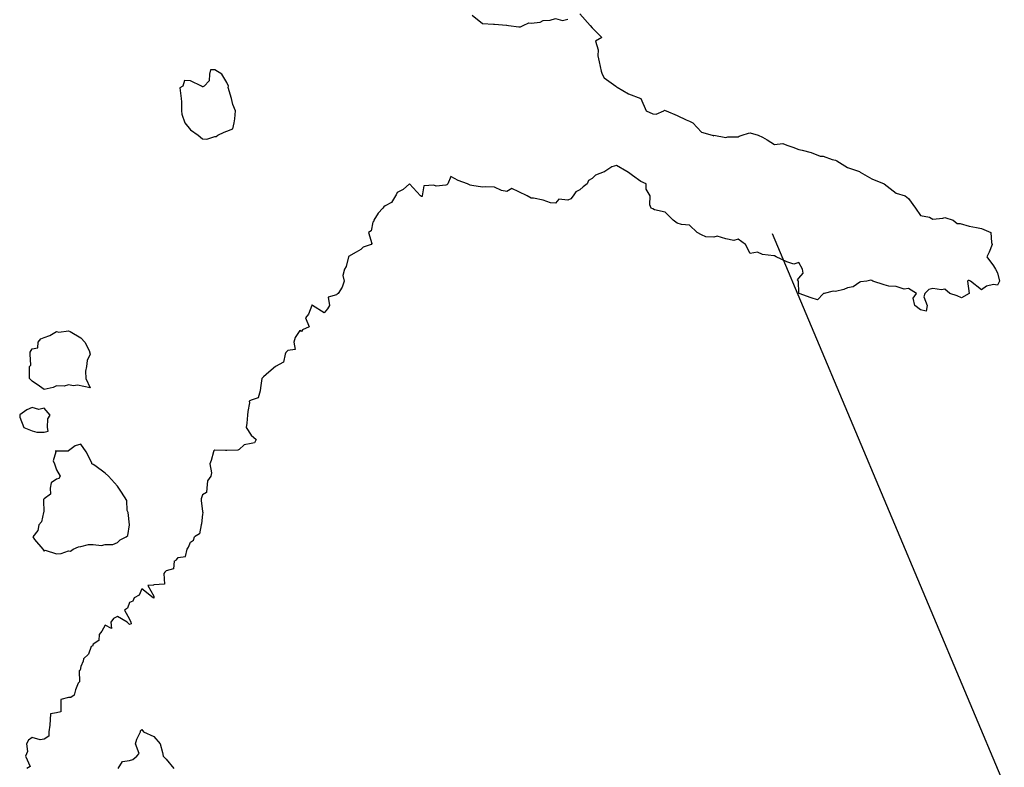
# Model space of a CAD drawing. Header units: inches. Extents: x 158323 to 160611, y 432808 to 437248.
# Tile 129 of 228: x 159292 to 159332, y 436957 to 436987. Entities that reach past the tile are written whole.
import ezdxf

# ---------------------------------------------------------------- set-up
doc = ezdxf.new("R2010")
doc.units = ezdxf.units.IN
doc.header["$MEASUREMENT"] = 0
doc.linetypes.add('CENTER', pattern=[0])
for name, color, linetype, lineweight in [('Hoogtelijn-bestaand 6.00 M', 7, 'Continuous', 15), ('Hoogtelijn-bestaand 7.00 M', 7, 'Continuous', 15), ('Profielen', 3, 'Continuous', 60)]:
    doc.layers.add(name, color=color, linetype=linetype, lineweight=lineweight)

msp = doc.modelspace()

# ---------------------------------------------------------------- linework, layer by layer
at = {"layer": 'Hoogtelijn-bestaand 6.00 M', "color": 252, "linetype": 'Continuous', "lineweight": 25}
for p, q in [((159298.88, 436966.121, 6), (159298.922, 436966.25, 6)), ((159298.55, 436965.45, 6), (159298.618, 436965.75, 6)), ((159298.618, 436965.75, 6), (159298.667, 436965.833, 6)), ((159298.667, 436965.833, 6), (159298.75, 436966.034, 6)), ((159298.75, 436966.034, 6), (159298.88, 436966.121, 6)), ((159298.186, 436965.314, 6), (159298.25, 436965.41, 6)), ((159298.25, 436965.41, 6), (159298.55, 436965.45, 6)), ((159298.082, 436965.25, 6), (159298.186, 436965.314, 6))]:
    msp.add_line(p, q, dxfattribs=at)
for points in [[(159314.75, 436987.721, 6), (159315.171, 436987.25, 6), (159315.25, 436987.156, 6), (159315.656, 436986.75, 6), (159315.398, 436986.602, 6), (159315.496, 436986.25, 6), (159315.492, 436986.008, 6), (159315.547, 436985.75, 6), (159315.623, 436985.377, 6), (159315.664, 436985.25, 6), (159315.75, 436985.102, 6), (159316.225, 436984.75, 6), (159316.25, 436984.734, 6), (159316.283, 436984.717, 6), (159316.75, 436984.442, 6), (159317.25, 436984.25, 6), (159317.478, 436983.75, 6), (159317.75, 436983.62, 6), (159317.891, 436983.61, 6), (159318.196, 436983.75, 6), (159318.228, 436983.772, 6), (159318.25, 436983.763, 6), (159318.302, 436983.75, 6), (159318.75, 436983.547, 6), (159319.122, 436983.379, 6), (159319.25, 436983.32, 6), (159319.391, 436983.25, 6), (159319.75, 436982.867, 6), (159320.188, 436982.75, 6), (159320.25, 436982.719, 6), (159320.261, 436982.739, 6), (159320.75, 436982.645, 6), (159320.823, 436982.677, 6), (159321.25, 436982.682, 6), (159321.302, 436982.698, 6), (159321.417, 436982.75, 6), (159321.676, 436982.824, 6), (159321.75, 436982.835, 6), (159322.073, 436982.75, 6), (159322.25, 436982.662, 6), (159322.45, 436982.55, 6), (159322.75, 436982.357, 6), (159323.094, 436982.406, 6), (159323.25, 436982.335, 6), (159323.5, 436982.25, 6), (159323.75, 436982.151, 6), (159323.877, 436982.123, 6), (159324.25, 436982.039, 6), (159324.622, 436981.878, 6), (159324.75, 436981.888, 6), (159325.117, 436981.75, 6), (159325.25, 436981.713, 6), (159325.303, 436981.697, 6), (159325.75, 436981.424, 6), (159326.235, 436981.25, 6), (159326.25, 436981.234, 6), (159326.271, 436981.23, 6), (159326.75, 436980.949, 6), (159327.25, 436980.75, 6), (159327.75, 436980.361, 6), (159328.116, 436980.25, 6), (159328.25, 436980.142, 6), (159328.536, 436979.75, 6), (159328.75, 436979.444, 6), (159329.116, 436979.384, 6), (159329.25, 436979.297, 6), (159329.661, 436979.339, 6), (159329.75, 436979.363, 6), (159330.088, 436979.25, 6), (159330.25, 436979.112, 6), (159330.375, 436979.125, 6), (159330.75, 436979.012, 6), (159331.039, 436978.961, 6), (159331.25, 436978.907, 6), (159331.629, 436978.75, 6), (159331.657, 436978.343, 6), (159331.692, 436978.25, 6), (159331.562, 436977.938, 6), (159331.476, 436977.75, 6), (159331.75, 436977.379, 6), (159331.826, 436977.25, 6), (159331.91, 436977.09, 6), (159331.992, 436976.75, 6), (159331.907, 436976.593, 6), (159331.75, 436976.612, 6), (159331.45, 436976.55, 6), (159331.25, 436976.391, 6), (159330.799, 436976.75, 6), (159330.75, 436976.779, 6), (159330.716, 436976.784, 6), (159330.671, 436976.75, 6), (159330.75, 436976.25, 6), (159330.435, 436976.065, 6), (159330.25, 436976.15, 6), (159329.95, 436976.25, 6), (159329.75, 436976.427, 6), (159329.609, 436976.391, 6), (159329.25, 436976.448, 6), (159329.09, 436976.41, 6), (159328.922, 436976.25, 6), (159328.886, 436976.114, 6), (159329.015, 436975.75, 6), (159328.975, 436975.525, 6), (159328.75, 436975.569, 6), (159328.506, 436975.75, 6), (159328.444, 436976.056, 6), (159328.578, 436976.25, 6), (159328.25, 436976.444, 6), (159328.079, 436976.421, 6), (159327.75, 436976.526, 6), (159327.449, 436976.551, 6), (159327.25, 436976.6, 6), (159326.787, 436976.75, 6), (159326.75, 436976.779, 6), (159326.71, 436976.79, 6), (159326.542, 436976.75, 6), (159326.278, 436976.722, 6), (159326.25, 436976.712, 6), (159325.985, 436976.516, 6), (159325.75, 436976.473, 6), (159325.594, 436976.406, 6), (159325.25, 436976.32, 6), (159325.159, 436976.341, 6), (159324.792, 436976.25, 6), (159324.758, 436976.242, 6), (159324.75, 436976.235, 6), (159324.52, 436975.98, 6), (159324.25, 436976.067, 6), (159323.758, 436976.242, 6), (159323.75, 436976.246, 6), (159323.745, 436976.25, 6), (159323.746, 436976.254, 6), (159323.727, 436976.75, 6), (159323.688, 436976.812, 6), (159323.75, 436976.87, 6), (159323.924, 436977.076, 6), (159323.891, 436977.25, 6), (159323.75, 436977.52, 6), (159323.547, 436977.453, 6), (159323.25, 436977.551, 6), (159322.815, 436977.75, 6), (159322.75, 436977.793, 6), (159322.713, 436977.787, 6), (159322.25, 436977.848, 6), (159322.054, 436977.946, 6), (159321.75, 436977.882, 6), (159321.554, 436978.25, 6), (159321.25, 436978.473, 6), (159321.074, 436978.426, 6), (159320.75, 436978.494, 6), (159320.396, 436978.604, 6), (159320.25, 436978.559, 6), (159319.925, 436978.575, 6), (159319.75, 436978.65, 6), (159319.567, 436978.75, 6), (159319.25, 436979.046, 6), (159318.924, 436979.076, 6), (159318.75, 436979.138, 6), (159318.59, 436979.25, 6), (159318.25, 436979.585, 6), (159317.815, 436979.685, 6), (159317.75, 436979.715, 6), (159317.683, 436979.75, 6), (159317.622, 436979.878, 6), (159317.639, 436980.25, 6), (159317.472, 436980.528, 6), (159317.472, 436980.75, 6), (159317.25, 436980.843, 6), (159316.917, 436981.083, 6), (159316.75, 436981.208, 6), (159316.679, 436981.25, 6), (159316.25, 436981.495, 6), (159316.062, 436981.438, 6), (159315.77, 436981.25, 6), (159315.757, 436981.243, 6), (159315.75, 436981.245, 6), (159315.392, 436981.108, 6), (159315.25, 436980.968, 6), (159315.112, 436980.888, 6), (159315.049, 436980.75, 6), (159314.883, 436980.617, 6), (159314.75, 436980.503, 6), (159314.583, 436980.417, 6), (159314.48, 436980.25, 6), (159314.375, 436980.125, 6), (159314.25, 436980.071, 6), (159313.884, 436980.116, 6), (159313.75, 436979.955, 6), (159313.539, 436979.961, 6), (159313.25, 436980.073, 6), (159312.842, 436980.158, 6), (159312.75, 436980.162, 6), (159312.583, 436980.25, 6), (159312.25, 436980.414, 6), (159311.95, 436980.55, 6), (159311.75, 436980.434, 6), (159311.531, 436980.469, 6), (159311.25, 436980.614, 6), (159310.875, 436980.625, 6), (159310.75, 436980.607, 6), (159310.315, 436980.685, 6), (159310.25, 436980.688, 6), (159310.135, 436980.75, 6), (159309.75, 436980.889, 6), (159309.456, 436981.044, 6), (159309.333, 436980.75, 6), (159309.292, 436980.708, 6), (159309.25, 436980.695, 6), (159308.85, 436980.65, 6), (159308.75, 436980.69, 6), (159308.336, 436980.664, 6), (159308.267, 436980.25, 6), (159308.275, 436980.225, 6), (159308.25, 436980.227, 6), (159308.208, 436980.25, 6), (159307.75, 436980.75, 6), (159307.488, 436980.512, 6), (159307.25, 436980.393, 6), (159307.208, 436980.292, 6), (159307.176, 436980.25, 6), (159307.018, 436979.982, 6), (159306.75, 436979.839, 6), (159306.702, 436979.798, 6), (159306.65, 436979.75, 6), (159306.463, 436979.537, 6), (159306.284, 436979.25, 6), (159306.281, 436979.219, 6), (159306.25, 436979.173, 6), (159306.176, 436978.824, 6), (159306.067, 436978.75, 6), (159306.203, 436978.298, 6), (159306.173, 436978.25, 6), (159305.852, 436978.148, 6), (159305.75, 436978.054, 6), (159305.565, 436977.935, 6), (159305.25, 436977.767, 6), (159305.243, 436977.757, 6), (159305.241, 436977.75, 6), (159305.153, 436977.347, 6), (159305.083, 436977.25, 6), (159305.015, 436976.985, 6), (159305.073, 436976.75, 6), (159304.989, 436976.511, 6), (159304.816, 436976.25, 6), (159304.781, 436976.219, 6), (159304.75, 436976.186, 6), (159304.407, 436976.093, 6), (159304.468, 436975.75, 6), (159304.389, 436975.611, 6), (159304.25, 436975.456, 6), (159303.763, 436975.75, 6), (159303.75, 436975.776, 6), (159303.744, 436975.756, 6), (159303.743, 436975.75, 6), (159303.608, 436975.392, 6), (159303.477, 436975.25, 6), (159303.625, 436974.875, 6), (159303.35, 436974.75, 6), (159303.309, 436974.691, 6), (159303.25, 436974.723, 6), (159303.058, 436974.442, 6), (159303.007, 436974.25, 6), (159303.058, 436973.942, 6), (159302.75, 436973.901, 6), (159302.675, 436973.825, 6), (159302.641, 436973.75, 6), (159302.57, 436973.43, 6), (159302.25, 436973.25, 6), (159301.98, 436973.02, 6), (159301.75, 436972.823, 6), (159301.714, 436972.786, 6), (159301.688, 436972.75, 6), (159301.625, 436972.375, 6), (159301.618, 436972.25, 6), (159301.541, 436971.959, 6), (159301.25, 436971.86, 6), (159301.172, 436971.828, 6), (159301.18, 436971.75, 6), (159301.104, 436971.396, 6), (159301.098, 436971.25, 6), (159301.076, 436970.924, 6), (159301.048, 436970.75, 6), (159301.25, 436970.423, 6), (159301.455, 436970.25, 6), (159301.382, 436970.118, 6), (159301.25, 436970.089, 6), (159300.966, 436970.034, 6), (159300.75, 436969.836, 6), (159300.693, 436969.807, 6), (159300.25, 436969.798, 6), (159300.195, 436969.805, 6), (159299.75, 436969.815, 6), (159299.716, 436969.784, 6), (159299.704, 436969.75, 6), (159299.61, 436969.39, 6), (159299.548, 436969.25, 6), (159299.612, 436968.888, 6), (159299.591, 436968.75, 6), (159299.447, 436968.553, 6), (159299.424, 436968.25, 6), (159299.419, 436968.081, 6), (159299.25, 436967.976, 6), (159299.191, 436967.809, 6), (159299.195, 436967.75, 6), (159299.25, 436967.298, 6), (159299.264, 436967.25, 6), (159299.262, 436967.238, 6), (159299.25, 436967.191, 6), (159299.206, 436966.794, 6), (159299.196, 436966.75, 6), (159299.123, 436966.377, 6), (159298.922, 436966.25, 6)], [(159310.333, 436987.667, 6), (159310.75, 436987.326, 6), (159311.202, 436987.299, 6), (159311.25, 436987.302, 6), (159311.74, 436987.26, 6), (159311.75, 436987.266, 6), (159311.821, 436987.25, 6), (159312.25, 436987.193, 6), (159312.307, 436987.193, 6), (159312.427, 436987.25, 6), (159312.648, 436987.352, 6), (159312.75, 436987.342, 6), (159313.121, 436987.379, 6), (159313.25, 436987.457, 6), (159313.536, 436987.464, 6), (159313.75, 436987.531, 6), (159314.042, 436987.458, 6), (159314.25, 436987.513, 6)], [(159298.082, 436965.25, 6), (159298.062, 436964.938, 6), (159297.75, 436964.855, 6), (159297.698, 436964.802, 6), (159297.665, 436964.75, 6), (159297.687, 436964.313, 6), (159297.25, 436964.284, 6), (159297.231, 436964.269, 6), (159297, 436964.25, 6), (159297.25, 436963.812, 6), (159297.255, 436963.75, 6), (159297.255, 436963.745, 6), (159297.25, 436963.743, 6), (159297.225, 436963.75, 6), (159296.75, 436964.115, 6), (159296.641, 436963.859, 6), (159296.443, 436963.75, 6), (159296.386, 436963.614, 6), (159296.25, 436963.557, 6), (159296.173, 436963.327, 6), (159296.044, 436963.25, 6), (159296.25, 436962.87, 6), (159296.31, 436962.75, 6), (159296.32, 436962.68, 6), (159296.25, 436962.65, 6), (159296.15, 436962.75, 6), (159295.75, 436962.985, 6), (159295.592, 436962.908, 6), (159295.477, 436962.75, 6), (159295.513, 436962.487, 6), (159295.25, 436962.634, 6), (159295.112, 436962.388, 6), (159294.998, 436962.25, 6), (159294.996, 436962.004, 6), (159294.75, 436961.854, 6), (159294.729, 436961.771, 6), (159294.669, 436961.75, 6), (159294.562, 436961.438, 6), (159294.354, 436961.25, 6), (159294.35, 436961.15, 6), (159294.25, 436960.932, 6), (159294.224, 436960.776, 6), (159294.177, 436960.75, 6), (159294.202, 436960.298, 6), (159294.146, 436960.25, 6), (159294.029, 436959.971, 6), (159293.982, 436959.75, 6), (159293.84, 436959.66, 6), (159293.75, 436959.654, 6), (159293.427, 436959.573, 6), (159293.423, 436959.25, 6), (159293.431, 436959.069, 6), (159293.25, 436959.023, 6), (159293.007, 436958.993, 6), (159292.985, 436958.75, 6), (159292.971, 436958.529, 6), (159292.93, 436958.25, 6), (159292.933, 436958.067, 6), (159292.75, 436957.953, 6), (159292.58, 436957.92, 6), (159292.25, 436958.016, 6), (159292.099, 436957.901, 6), (159292.024, 436957.75, 6), (159292.053, 436957.447, 6), (159291.979, 436957.25, 6), (159292.173, 436956.827, 6), (159292.028, 436956.75, 6)], [(159295.782, 436956.75, 6), (159295.966, 436957.034, 6), (159296.25, 436957.072, 6), (159296.381, 436957.119, 6), (159296.546, 436957.25, 6), (159296.642, 436957.358, 6), (159296.494, 436957.75, 6), (159296.552, 436957.948, 6), (159296.701, 436958.25, 6), (159296.707, 436958.293, 6), (159296.75, 436958.35, 6), (159296.821, 436958.25, 6), (159297.25, 436958.055, 6), (159297.516, 436957.75, 6), (159297.605, 436957.395, 6), (159297.631, 436957.25, 6), (159297.75, 436957.126, 6), (159298.07, 436956.75, 6)]]:
    msp.add_polyline3d(points, dxfattribs=at)
msp.add_polyline3d([(159298.316, 436984.685, 6), (159298.375, 436984.25, 6), (159298.383, 436984.117, 6), (159298.381, 436983.75, 6), (159298.399, 436983.601, 6), (159298.523, 436983.25, 6), (159298.75, 436982.962, 6), (159299.067, 436982.75, 6), (159299.25, 436982.601, 6), (159299.421, 436982.579, 6), (159299.75, 436982.685, 6), (159299.807, 436982.694, 6), (159299.877, 436982.75, 6), (159300.137, 436982.864, 6), (159300.25, 436982.907, 6), (159300.492, 436983.008, 6), (159300.556, 436983.25, 6), (159300.583, 436983.417, 6), (159300.601, 436983.75, 6), (159300.498, 436984.003, 6), (159300.435, 436984.25, 6), (159300.297, 436984.703, 6), (159300.314, 436984.75, 6), (159300.25, 436984.905, 6), (159300.037, 436985.25, 6), (159299.75, 436985.425, 6), (159299.573, 436985.428, 6), (159299.536, 436985.25, 6), (159299.527, 436984.973, 6), (159299.311, 436984.75, 6), (159299.268, 436984.732, 6), (159299.25, 436984.729, 6), (159299.203, 436984.75, 6), (159298.75, 436984.972, 6), (159298.515, 436984.985, 6), (159298.44, 436984.75, 6)], close=True, dxfattribs=at)
at = {"layer": 'Hoogtelijn-bestaand 7.00 M', "color": 252, "linetype": 'Continuous', "lineweight": 25}
for p, q in [((159292.279, 436966.25, 7), (159292.352, 436966.148, 7)), ((159292.352, 436966.148, 7), (159292.69, 436965.75, 7)), ((159295.863, 436966.137, 7), (159296.106, 436966.25, 7)), ((159292.69, 436965.75, 7), (159292.75, 436965.672, 7)), ((159293.827, 436965.673, 7), (159293.935, 436965.75, 7)), ((159293.935, 436965.75, 7), (159294.151, 436965.849, 7)), ((159294.151, 436965.849, 7), (159294.25, 436965.862, 7)), ((159294.25, 436965.862, 7), (159294.562, 436965.938, 7)), ((159294.562, 436965.938, 7), (159294.75, 436965.945, 7)), ((159294.75, 436965.945, 7), (159295.1, 436965.9, 7)), ((159295.1, 436965.9, 7), (159295.25, 436965.94, 7)), ((159295.25, 436965.94, 7), (159295.566, 436965.934, 7)), ((159295.566, 436965.934, 7), (159295.75, 436966.026, 7)), ((159295.75, 436966.026, 7), (159295.863, 436966.137, 7)), ((159292.75, 436965.672, 7), (159292.789, 436965.711, 7)), ((159292.789, 436965.711, 7), (159293.25, 436965.558, 7)), ((159293.25, 436965.558, 7), (159293.436, 436965.564, 7)), ((159293.436, 436965.564, 7), (159293.75, 436965.68, 7)), ((159293.75, 436965.68, 7), (159293.827, 436965.673, 7))]:
    msp.add_line(p, q, dxfattribs=at)
for points in [[(159292.135, 436972.865, 7), (159292.146, 436973.25, 7), (159292.196, 436973.304, 7), (159292.171, 436973.75, 7), (159292.166, 436973.834, 7), (159292.25, 436973.972, 7), (159292.489, 436974.011, 7), (159292.493, 436974.25, 7), (159292.61, 436974.39, 7), (159292.75, 436974.435, 7), (159292.973, 436974.527, 7), (159293.25, 436974.682, 7), (159293.341, 436974.659, 7), (159293.75, 436974.71, 7), (159293.809, 436974.691, 7), (159294.25, 436974.418, 7), (159294.416, 436974.25, 7), (159294.596, 436973.904, 7), (159294.628, 436973.75, 7), (159294.51, 436973.49, 7), (159294.487, 436973.25, 7), (159294.443, 436973.057, 7), (159294.459, 436972.75, 7), (159294.628, 436972.372, 7), (159294.117, 436972.484, 7), (159293.953, 436972.453, 7), (159293.75, 436972.494, 7), (159293.562, 436972.438, 7), (159293.25, 436972.454, 7), (159293.113, 436972.387, 7), (159292.75, 436972.308, 7), (159292.556, 436972.444, 7), (159292.25, 436972.64, 7), (159292.145, 436972.75, 7)], [(159291.738, 436971.25, 7), (159291.75, 436971.174, 7), (159291.911, 436970.75, 7), (159292.25, 436970.601, 7), (159292.443, 436970.557, 7), (159292.75, 436970.555, 7), (159292.911, 436970.589, 7), (159292.877, 436970.75, 7), (159292.897, 436971.103, 7), (159292.99, 436971.25, 7), (159292.75, 436971.535, 7), (159292.518, 436971.482, 7), (159292.25, 436971.562, 7), (159292.038, 436971.463, 7), (159291.75, 436971.263, 7), (159291.742, 436971.258, 7)]]:
    msp.add_polyline3d(points, close=True, dxfattribs=at)
msp.add_polyline3d([(159296.106, 436966.25, 7), (159296.187, 436966.313, 7), (159296.248, 436966.75, 7), (159296.249, 436966.751, 7), (159296.189, 436967.25, 7), (159296.159, 436967.341, 7), (159296.137, 436967.75, 7), (159295.918, 436968.082, 7), (159295.805, 436968.25, 7), (159295.75, 436968.336, 7), (159295.38, 436968.75, 7), (159295.25, 436968.871, 7), (159294.823, 436969.177, 7), (159294.75, 436969.218, 7), (159294.701, 436969.25, 7), (159294.706, 436969.294, 7), (159294.472, 436969.75, 7), (159294.25, 436970.06, 7), (159294.011, 436969.99, 7), (159293.75, 436969.784, 7), (159293.726, 436969.774, 7), (159293.25, 436969.777, 7), (159293.214, 436969.786, 7), (159293.227, 436969.75, 7), (159293.12, 436969.38, 7), (159293.162, 436969.25, 7), (159293.25, 436969.007, 7), (159293.406, 436968.75, 7), (159293.351, 436968.649, 7), (159293.25, 436968.628, 7), (159293.033, 436968.467, 7), (159292.984, 436968.25, 7), (159292.999, 436968.001, 7), (159292.75, 436967.817, 7), (159292.714, 436967.786, 7), (159292.712, 436967.75, 7), (159292.724, 436967.276, 7), (159292.716, 436967.25, 7), (159292.632, 436966.868, 7), (159292.531, 436966.75, 7), (159292.49, 436966.51, 7), (159292.279, 436966.25, 7)], dxfattribs=at)
at = {"layer": 'Profielen', "color": 4, "linetype": 'CENTER', "lineweight": 25, "ltscale": 5}
msp.add_line((159445.039, 436687.983, 6.475), (159322.667, 436978.696, 6.475), dxfattribs=at)

doc.saveas('drawing.dxf')
